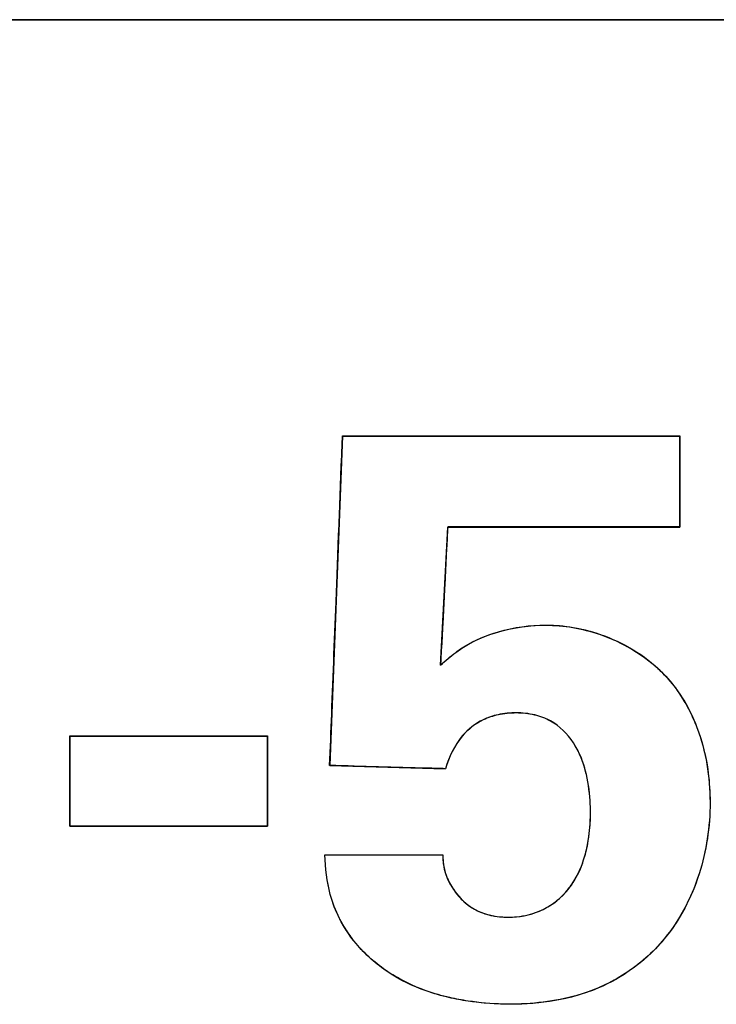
# Model space of a CAD drawing. Header units: inches. Extents: x 0 to 34, y 0 to 22.
# Tile 41 of 73: x 26.6948 to 26.7919, y 10.7602 to 10.8973. Entities that reach past the tile are written whole.
import ezdxf

# ---------------------------------------------------------------- set-up
doc = ezdxf.new("R2010")
doc.units = ezdxf.units.IN
doc.header["$LTSCALE"] = 1.87
doc.header["$MEASUREMENT"] = 0
doc.layers.get('0').update_dxf_attribs({"linetype": 'CONTINUOUS'})
doc.layers.add('DATUMCURVES', color=7, linetype='CONTINUOUS')

msp = doc.modelspace()

# ---------------------------------------------------------------- linework, layer by layer
at = {"color": 7, "linetype": 'CONTINUOUS'}
for p, q in [((30.09045, 10.8973), (26.28045, 10.8973)), ((26.73982, 10.83934), (26.73805, 10.79346)), ((26.78682, 10.83934), (26.73982, 10.83934)), ((26.78682, 10.82667), (26.78682, 10.83934)), ((26.75349, 10.80745), (26.75449, 10.82667)), ((26.75449, 10.82667), (26.78682, 10.82667)), ((26.70182, 10.79756), (26.70182, 10.78502)), ((26.72938, 10.79756), (26.70182, 10.79756)), ((26.72938, 10.78502), (26.72938, 10.79756)), ((26.73805, 10.79346), (26.75416, 10.79301)), ((26.70182, 10.78502), (26.72938, 10.78502)), ((26.75383, 10.781), (26.73738, 10.781))]:
    msp.add_line(p, q, dxfattribs=at)
for points, knots in [([(26.75349, 10.80745), (26.75418, 10.80805), (26.75814, 10.81157), (26.76379, 10.81301), (26.76816, 10.81301)], [0, 0, 0, 0, 0.173768, 1, 1, 1, 1]), ([(26.76816, 10.81301), (26.77395, 10.81301), (26.78336, 10.80939), (26.79, 10.79855), (26.79157, 10.78849), (26.79004, 10.77816), (26.78518, 10.76869), (26.776, 10.76167), (26.76816, 10.76032), (26.76403, 10.76023)], [0, 0, 0, 0, 0.215496, 0.329588, 0.460789, 0.585918, 0.713216, 0.847195, 1, 1, 1, 1]), ([(26.77358, 10.79309), (26.77322, 10.79434), (26.77215, 10.79692), (26.76951, 10.79952), (26.76656, 10.80061), (26.76406, 10.80086), (26.76161, 10.80063), (26.75892, 10.79974), (26.75593, 10.79741), (26.75467, 10.79464), (26.75416, 10.79301)], [0, 0, 0, 0, 0.144578, 0.309244, 0.396225, 0.493354, 0.588794, 0.670449, 0.808338, 1, 1, 1, 1]), ([(26.77435, 10.78806), (26.77429, 10.78946), (26.77409, 10.79115), (26.77366, 10.7928), (26.77358, 10.79309)], [0, 0, 0, 0, 0.821174, 1, 1, 1, 1]), ([(26.77211, 10.77742), (26.77266, 10.77832), (26.77401, 10.78137), (26.77442, 10.78506), (26.77437, 10.78767), (26.77435, 10.78806)], [0, 0, 0, 0, 0.287904, 0.89385, 1, 1, 1, 1]), ([(26.75465, 10.76116), (26.75359, 10.76141), (26.75064, 10.76225), (26.74603, 10.76447), (26.74194, 10.76807), (26.73937, 10.77192), (26.73777, 10.7761), (26.73745, 10.77916), (26.73738, 10.781)], [0, 0, 0, 0, 0.114855, 0.322051, 0.532983, 0.67976, 0.80548, 1, 1, 1, 1]), ([(26.75383, 10.781), (26.75371, 10.77926), (26.75487, 10.77619), (26.75832, 10.77293), (26.7628, 10.77206), (26.7674, 10.77288), (26.77047, 10.77508), (26.77176, 10.77684), (26.77211, 10.77742)], [0, 0, 0, 0, 0.211314, 0.364272, 0.55996, 0.73752, 0.918526, 1, 1, 1, 1]), ([(26.76403, 10.76023), (26.76381, 10.76023), (26.76156, 10.7602), (26.75842, 10.76041), (26.75554, 10.76096), (26.75465, 10.76116)], [0, 0, 0, 0, 0.068001, 0.71195, 1, 1, 1, 1])]:
    msp.add_open_spline(points, degree=3, knots=knots, dxfattribs=at)
at = {"layer": 'DATUMCURVES', "color": 40, "linetype": 'CONTINUOUS'}
for points, knots in [([(26.28045, 10.89731, 3.1355), (26.47889, 10.89731, 3.1355), (27.74889, 10.89731, 3.1355), (29.01889, 10.89731, 3.1355), (30.09045, 10.89731, 3.1355)], [0, 0, 0, 0, 0.15625, 1, 1, 1, 1]), ([(26.28045, 10.89731, 3.1355), (26.47889, 10.89731, 3.1355), (27.74889, 10.89731, 3.1355), (29.01889, 10.89731, 3.1355), (30.09045, 10.89731, 3.1355)], [0, 0, 0, 0, 0.15625, 1, 1, 1, 1]), ([(26.73805, 10.79347, 3.1355), (26.73814, 10.79586, 3.1355), (26.73873, 10.81115, 3.1355), (26.73932, 10.82645, 3.1355), (26.73982, 10.83935, 3.1355)], [0, 0, 0, 0, 0.15625, 1, 1, 1, 1]), ([(26.73982, 10.83935, 3.1355), (26.74227, 10.83935, 3.1355), (26.75794, 10.83935, 3.1355), (26.7736, 10.83935, 3.1355), (26.78682, 10.83935, 3.1355)], [0, 0, 0, 0, 0.15625, 1, 1, 1, 1]), ([(26.73982, 10.83934, 3.1355), (26.74227, 10.83934, 3.1355), (26.75794, 10.83934, 3.1355), (26.7736, 10.83934, 3.1355), (26.78682, 10.83934, 3.1355)], [0, 0, 0, 0, 0.15625, 1, 1, 1, 1]), ([(26.78682, 10.83935, 3.1355), (26.78682, 10.83869, 3.1355), (26.78682, 10.83447, 3.1355), (26.78682, 10.83025, 3.1355), (26.78682, 10.82669, 3.1355)], [0, 0, 0, 0, 0.15625, 1, 1, 1, 1]), ([(26.78682, 10.83934, 3.1355), (26.78682, 10.83868, 3.1355), (26.78682, 10.83446, 3.1355), (26.78682, 10.83024, 3.1355), (26.78682, 10.82667, 3.1355)], [0, 0, 0, 0, 0.15625, 1, 1, 1, 1]), ([(26.75449, 10.82667, 3.1355), (26.75444, 10.82567, 3.1355), (26.7541, 10.81927, 3.1355), (26.75377, 10.81286, 3.1355), (26.75349, 10.80745, 3.1355)], [0, 0, 0, 0, 0.15625, 1, 1, 1, 1]), ([(26.75449, 10.82669, 3.1355), (26.75444, 10.82569, 3.1355), (26.75412, 10.81959, 3.1355), (26.7538, 10.81349, 3.1355), (26.75354, 10.80839, 3.1355)], [0, 0, 0, 0, 0.1641, 1, 1, 1, 1]), ([(26.78682, 10.82669, 3.1355), (26.78514, 10.82669, 3.1355), (26.77436, 10.82669, 3.1355), (26.76358, 10.82669, 3.1355), (26.75449, 10.82669, 3.1355)], [0, 0, 0, 0, 0.15625, 1, 1, 1, 1]), ([(26.78682, 10.82667, 3.1355), (26.78514, 10.82667, 3.1355), (26.77436, 10.82667, 3.1355), (26.76358, 10.82667, 3.1355), (26.75449, 10.82667, 3.1355)], [0, 0, 0, 0, 0.15625, 1, 1, 1, 1]), ([(26.73804, 10.79346, 3.1355), (26.73814, 10.79585, 3.1355), (26.73844, 10.80379, 3.1355), (26.73875, 10.81173, 3.1355), (26.73897, 10.81729, 3.1355)], [0, 0, 0, 0, 0.300853, 1, 1, 1, 1]), ([(26.75349, 10.80747, 3.1355), (26.75418, 10.80806, 3.1355), (26.75814, 10.81158, 3.1355), (26.76379, 10.81302, 3.1355), (26.76816, 10.81302, 3.1355)], [0, 0, 0, 0, 0.173549, 1, 1, 1, 1]), ([(26.77574, 10.81172, 3.1355), (26.77893, 10.81062, 3.1355), (26.78472, 10.80719, 3.1355), (26.78928, 10.79976, 3.1355), (26.79051, 10.79462, 3.1355), (26.79078, 10.79246, 3.1355)], [0, 0, 0, 0, 0.384648, 0.745457, 1, 1, 1, 1]), ([(26.75349, 10.80745, 3.1355), (26.75418, 10.80805, 3.1355), (26.7554, 10.80913, 3.1355), (26.75677, 10.81001, 3.1355), (26.75739, 10.81036, 3.1355)], [0, 0, 0, 0, 0.566116, 1, 1, 1, 1]), ([(26.78292, 10.80772, 3.1355), (26.78339, 10.80734, 3.1355), (26.78554, 10.8054, 3.1355), (26.7872, 10.80303, 3.1355), (26.78822, 10.801, 3.1355)], [0, 0, 0, 0, 0.209426, 1, 1, 1, 1]), ([(26.77435, 10.78805, 3.1355), (26.77429, 10.78946, 3.1355), (26.77394, 10.79244, 3.1355), (26.77237, 10.79671, 3.1355), (26.76951, 10.79953, 3.1355), (26.76656, 10.80063, 3.1355), (26.76406, 10.80088, 3.1355), (26.76161, 10.80065, 3.1355), (26.75892, 10.79976, 3.1355), (26.75593, 10.79743, 3.1355), (26.75467, 10.79465, 3.1355), (26.75416, 10.79302, 3.1355)], [0, 0, 0, 0, 0.131741, 0.28173, 0.420041, 0.493073, 0.574604, 0.654745, 0.723308, 0.839088, 1, 1, 1, 1]), ([(26.77358, 10.79309, 3.1355), (26.77322, 10.79434, 3.1355), (26.77215, 10.79692, 3.1355), (26.76951, 10.79953, 3.1355), (26.76656, 10.80063, 3.1355), (26.76406, 10.80088, 3.1355), (26.76161, 10.80065, 3.1355), (26.75892, 10.79975, 3.1355), (26.75593, 10.79742, 3.1355), (26.75467, 10.79464, 3.1355), (26.75416, 10.79301, 3.1355)], [0, 0, 0, 0, 0.144781, 0.30947, 0.396404, 0.493436, 0.588796, 0.670402, 0.808287, 1, 1, 1, 1]), ([(26.78822, 10.801, 3.1355), (26.78859, 10.80027, 3.1355), (26.7898, 10.79754, 3.1355), (26.7905, 10.79462, 3.1355), (26.79078, 10.79247, 3.1355)], [0, 0, 0, 0, 0.274483, 1, 1, 1, 1]), ([(26.70182, 10.78501, 3.1355), (26.70182, 10.78566, 3.1355), (26.70182, 10.78985, 3.1355), (26.70182, 10.79403, 3.1355), (26.70182, 10.79757, 3.1355)], [0, 0, 0, 0, 0.15625, 1, 1, 1, 1]), ([(26.70182, 10.79757, 3.1355), (26.70326, 10.79757, 3.1355), (26.71244, 10.79757, 3.1355), (26.72163, 10.79757, 3.1355), (26.72938, 10.79757, 3.1355)], [0, 0, 0, 0, 0.15625, 1, 1, 1, 1]), ([(26.70183, 10.78502, 3.1355), (26.70183, 10.78567, 3.1355), (26.70183, 10.78986, 3.1355), (26.70183, 10.79405, 3.1355), (26.70183, 10.79758, 3.1355)], [0, 0, 0, 0, 0.15625, 1, 1, 1, 1]), ([(26.70183, 10.79758, 3.1355), (26.70326, 10.79758, 3.1355), (26.71244, 10.79758, 3.1355), (26.72163, 10.79758, 3.1355), (26.72938, 10.79758, 3.1355)], [0, 0, 0, 0, 0.15625, 1, 1, 1, 1]), ([(26.72938, 10.79758, 3.1355), (26.72938, 10.79693, 3.1355), (26.72938, 10.79274, 3.1355), (26.72938, 10.78855, 3.1355), (26.72938, 10.78502, 3.1355)], [0, 0, 0, 0, 0.15625, 1, 1, 1, 1]), ([(26.72938, 10.79757, 3.1355), (26.72938, 10.79691, 3.1355), (26.72938, 10.79272, 3.1355), (26.72938, 10.78854, 3.1355), (26.72938, 10.78501, 3.1355)], [0, 0, 0, 0, 0.15625, 1, 1, 1, 1]), ([(26.75416, 10.79301, 3.1355), (26.75332, 10.79303, 3.1355), (26.74795, 10.79318, 3.1355), (26.74258, 10.79333, 3.1355), (26.73804, 10.79346, 3.1355)], [0, 0, 0, 0, 0.15625, 1, 1, 1, 1]), ([(26.75416, 10.79302, 3.1355), (26.75332, 10.79305, 3.1355), (26.74795, 10.79319, 3.1355), (26.74258, 10.79334, 3.1355), (26.73805, 10.79347, 3.1355)], [0, 0, 0, 0, 0.15625, 1, 1, 1, 1]), ([(26.77435, 10.78805, 3.1355), (26.77429, 10.78945, 3.1355), (26.77409, 10.79114, 3.1355), (26.77366, 10.7928, 3.1355), (26.77358, 10.79309, 3.1355)], [0, 0, 0, 0, 0.822765, 1, 1, 1, 1]), ([(26.79078, 10.79247, 3.1355), (26.79096, 10.7911, 3.1355), (26.79115, 10.78801, 3.1355), (26.79092, 10.78493, 3.1355), (26.79066, 10.78324, 3.1355)], [0, 0, 0, 0, 0.446772, 1, 1, 1, 1]), ([(26.79078, 10.79246, 3.1355), (26.79096, 10.7911, 3.1355), (26.79115, 10.78802, 3.1355), (26.79092, 10.78494, 3.1355), (26.79066, 10.78325, 3.1355)], [0, 0, 0, 0, 0.444925, 1, 1, 1, 1]), ([(26.77437, 10.7863, 3.1355), (26.77437, 10.7865, 3.1355), (26.77438, 10.78709, 3.1355), (26.77437, 10.78767, 3.1355), (26.77435, 10.78805, 3.1355)], [0, 0, 0, 0, 0.345822, 1, 1, 1, 1]), ([(26.77437, 10.7863, 3.1355), (26.77437, 10.7865, 3.1355), (26.77438, 10.78708, 3.1355), (26.77437, 10.78767, 3.1355), (26.77435, 10.78805, 3.1355)], [0, 0, 0, 0, 0.346342, 1, 1, 1, 1]), ([(26.72938, 10.78501, 3.1355), (26.72794, 10.78501, 3.1355), (26.71876, 10.78501, 3.1355), (26.70957, 10.78501, 3.1355), (26.70182, 10.78501, 3.1355)], [0, 0, 0, 0, 0.15625, 1, 1, 1, 1]), ([(26.72938, 10.78502, 3.1355), (26.72794, 10.78502, 3.1355), (26.71876, 10.78502, 3.1355), (26.70957, 10.78502, 3.1355), (26.70183, 10.78502, 3.1355)], [0, 0, 0, 0, 0.15625, 1, 1, 1, 1]), ([(26.79066, 10.78324, 3.1355), (26.79041, 10.7816, 3.1355), (26.78969, 10.77854, 3.1355), (26.78852, 10.77561, 3.1355), (26.78786, 10.77429, 3.1355)], [0, 0, 0, 0, 0.53172, 1, 1, 1, 1]), ([(26.79066, 10.78325, 3.1355), (26.79041, 10.7816, 3.1355), (26.7897, 10.77854, 3.1355), (26.78852, 10.77561, 3.1355), (26.78787, 10.7743, 3.1355)], [0, 0, 0, 0, 0.53217, 1, 1, 1, 1]), ([(26.75443, 10.77778, 3.1355), (26.75469, 10.77716, 3.1355), (26.75568, 10.77541, 3.1355), (26.75832, 10.77291, 3.1355), (26.7628, 10.77205, 3.1355), (26.7674, 10.77287, 3.1355), (26.77136, 10.77571, 3.1355), (26.77325, 10.77936, 3.1355), (26.77386, 10.7818, 3.1355), (26.774, 10.78255, 3.1355)], [0, 0, 0, 0, 0.073242, 0.213701, 0.393289, 0.556311, 0.722596, 0.914669, 1, 1, 1, 1]), ([(26.77209, 10.7774, 3.1355), (26.77266, 10.77831, 3.1355), (26.77341, 10.78001, 3.1355), (26.77386, 10.78179, 3.1355), (26.774, 10.78255, 3.1355)], [0, 0, 0, 0, 0.58292, 1, 1, 1, 1]), ([(26.73738, 10.78102, 3.1355), (26.73824, 10.78102, 3.1355), (26.74372, 10.78102, 3.1355), (26.7492, 10.78102, 3.1355), (26.75383, 10.78102, 3.1355)], [0, 0, 0, 0, 0.15625, 1, 1, 1, 1]), ([(26.73738, 10.78102, 3.1355), (26.73824, 10.78102, 3.1355), (26.74372, 10.78102, 3.1355), (26.7492, 10.78102, 3.1355), (26.75383, 10.78102, 3.1355)], [0, 0, 0, 0, 0.15625, 1, 1, 1, 1]), ([(26.73967, 10.77169, 3.1355), (26.73958, 10.77185, 3.1355), (26.73894, 10.77307, 3.1355), (26.73777, 10.77611, 3.1355), (26.73745, 10.77917, 3.1355), (26.73738, 10.78102, 3.1355)], [0, 0, 0, 0, 0.057011, 0.426792, 1, 1, 1, 1]), ([(26.73965, 10.77171, 3.1355), (26.73957, 10.77186, 3.1355), (26.73893, 10.77307, 3.1355), (26.73777, 10.7761, 3.1355), (26.73745, 10.77917, 3.1355), (26.73738, 10.78102, 3.1355)], [0, 0, 0, 0, 0.05272, 0.423801, 1, 1, 1, 1]), ([(26.75442, 10.7778, 3.1355), (26.75469, 10.77717, 3.1355), (26.75532, 10.77606, 3.1355), (26.75612, 10.77511, 3.1355), (26.75653, 10.77472, 3.1355)], [0, 0, 0, 0, 0.540779, 1, 1, 1, 1]), ([(26.76846, 10.77379, 3.1355), (26.76937, 10.77433, 3.1355), (26.77072, 10.77544, 3.1355), (26.77175, 10.77683, 3.1355), (26.77209, 10.7774, 3.1355)], [0, 0, 0, 0, 0.613307, 1, 1, 1, 1]), ([(26.75653, 10.77472, 3.1355), (26.75704, 10.77422, 3.1355), (26.75809, 10.77343, 3.1355), (26.75931, 10.77293, 3.1355), (26.7599, 10.77276, 3.1355)], [0, 0, 0, 0, 0.53565, 1, 1, 1, 1]), ([(26.76409, 10.77241, 3.1355), (26.76519, 10.77251, 3.1355), (26.76669, 10.77287, 3.1355), (26.76807, 10.77357, 3.1355), (26.76846, 10.77379, 3.1355)], [0, 0, 0, 0, 0.70868, 1, 1, 1, 1]), ([(26.78787, 10.7743, 3.1355), (26.78699, 10.77253, 3.1355), (26.78526, 10.76981, 3.1355), (26.78301, 10.76749, 3.1355), (26.78208, 10.76667, 3.1355)], [0, 0, 0, 0, 0.61414, 1, 1, 1, 1]), ([(26.78786, 10.77429, 3.1355), (26.78699, 10.77252, 3.1355), (26.78526, 10.7698, 3.1355), (26.78301, 10.76749, 3.1355), (26.78208, 10.76667, 3.1355)], [0, 0, 0, 0, 0.613579, 1, 1, 1, 1]), ([(26.7599, 10.77276, 3.1355), (26.76088, 10.77248, 3.1355), (26.7623, 10.7723, 3.1355), (26.76371, 10.77237, 3.1355), (26.76409, 10.77241, 3.1355)], [0, 0, 0, 0, 0.724965, 1, 1, 1, 1]), ([(26.74613, 10.76475, 3.1355), (26.74448, 10.76584, 3.1355), (26.74205, 10.76798, 3.1355), (26.74023, 10.77064, 3.1355), (26.73965, 10.77171, 3.1355)], [0, 0, 0, 0, 0.616627, 1, 1, 1, 1]), ([(26.74616, 10.76473, 3.1355), (26.7445, 10.76583, 3.1355), (26.74207, 10.76798, 3.1355), (26.74025, 10.77063, 3.1355), (26.73967, 10.77169, 3.1355)], [0, 0, 0, 0, 0.621056, 1, 1, 1, 1]), ([(26.78208, 10.76667, 3.1355), (26.78029, 10.76509, 3.1355), (26.77752, 10.76328, 3.1355), (26.77449, 10.7621, 3.1355), (26.77367, 10.76182, 3.1355)], [0, 0, 0, 0, 0.732788, 1, 1, 1, 1]), ([(26.78208, 10.76667, 3.1355), (26.78029, 10.76508, 3.1355), (26.77752, 10.76328, 3.1355), (26.77449, 10.76209, 3.1355), (26.77367, 10.76182, 3.1355)], [0, 0, 0, 0, 0.73236, 1, 1, 1, 1]), ([(26.75478, 10.76115, 3.1355), (26.75367, 10.7614, 3.1355), (26.75068, 10.76225, 3.1355), (26.74783, 10.76362, 3.1355), (26.74615, 10.76473, 3.1355), (26.74613, 10.76475, 3.1355)], [0, 0, 0, 0, 0.361856, 0.989474, 1, 1, 1, 1]), ([(26.7548, 10.76114, 3.1355), (26.75368, 10.7614, 3.1355), (26.75068, 10.76225, 3.1355), (26.74784, 10.76362, 3.1355), (26.74617, 10.76472, 3.1355), (26.74616, 10.76473, 3.1355)], [0, 0, 0, 0, 0.364172, 0.993163, 1, 1, 1, 1]), ([(26.76216, 10.76025, 3.1355), (26.76054, 10.76029, 3.1355), (26.75807, 10.7605, 3.1355), (26.75562, 10.76095, 3.1355), (26.75478, 10.76115, 3.1355)], [0, 0, 0, 0, 0.652629, 1, 1, 1, 1]), ([(26.76216, 10.76025, 3.1355), (26.76054, 10.76029, 3.1355), (26.75807, 10.7605, 3.1355), (26.75563, 10.76095, 3.1355), (26.7548, 10.76114, 3.1355)], [0, 0, 0, 0, 0.653958, 1, 1, 1, 1]), ([(26.76417, 10.76025, 3.1355), (26.76391, 10.76025, 3.1355), (26.76324, 10.76024, 3.1355), (26.76257, 10.76024, 3.1355), (26.76216, 10.76025, 3.1355)], [0, 0, 0, 0, 0.391846, 1, 1, 1, 1]), ([(26.76416, 10.76025, 3.1355), (26.7639, 10.76024, 3.1355), (26.76323, 10.76023, 3.1355), (26.76257, 10.76024, 3.1355), (26.76216, 10.76025, 3.1355)], [0, 0, 0, 0, 0.388875, 1, 1, 1, 1])]:
    msp.add_open_spline(points, degree=3, knots=knots, dxfattribs=at)
for points in [[(26.73897, 10.81729, 3.1355), (26.73925, 10.82464, 3.1355), (26.73954, 10.83199, 3.1355), (26.73982, 10.83934, 3.1355)], [(26.76226, 10.81227, 3.1355), (26.7642, 10.81276, 3.1355), (26.76621, 10.813, 3.1355), (26.76816, 10.813, 3.1355)], [(26.76816, 10.81302, 3.1355), (26.77068, 10.81302, 3.1355), (26.77327, 10.81257, 3.1355), (26.77574, 10.81172, 3.1355)], [(26.76816, 10.813, 3.1355), (26.77065, 10.813, 3.1355), (26.77321, 10.81256, 3.1355), (26.77565, 10.81173, 3.1355)], [(26.75739, 10.81036, 3.1355), (26.7589, 10.8112, 3.1355), (26.76056, 10.81184, 3.1355), (26.76226, 10.81227, 3.1355)], [(26.77565, 10.81173, 3.1355), (26.7783, 10.81084, 3.1355), (26.7808, 10.80948, 3.1355), (26.78292, 10.80772, 3.1355)], [(26.75354, 10.80839, 3.1355), (26.75352, 10.80808, 3.1355), (26.7535, 10.80777, 3.1355), (26.75349, 10.80747, 3.1355)], [(26.774, 10.78255, 3.1355), (26.77423, 10.78378, 3.1355), (26.77434, 10.78504, 3.1355), (26.77437, 10.7863, 3.1355)], [(26.774, 10.78255, 3.1355), (26.77423, 10.78379, 3.1355), (26.77434, 10.78504, 3.1355), (26.77437, 10.7863, 3.1355)], [(26.75383, 10.78102, 3.1355), (26.75376, 10.77993, 3.1355), (26.75399, 10.77883, 3.1355), (26.75442, 10.7778, 3.1355)], [(26.75383, 10.78102, 3.1355), (26.75376, 10.77993, 3.1355), (26.75399, 10.77882, 3.1355), (26.75443, 10.77778, 3.1355)], [(26.77367, 10.76182, 3.1355), (26.77062, 10.76079, 3.1355), (26.76738, 10.76033, 3.1355), (26.76416, 10.76025, 3.1355)], [(26.77367, 10.76182, 3.1355), (26.77063, 10.7608, 3.1355), (26.76739, 10.76033, 3.1355), (26.76417, 10.76025, 3.1355)]]:
    msp.add_open_spline(points, degree=3, dxfattribs=at)

doc.saveas('drawing.dxf')
